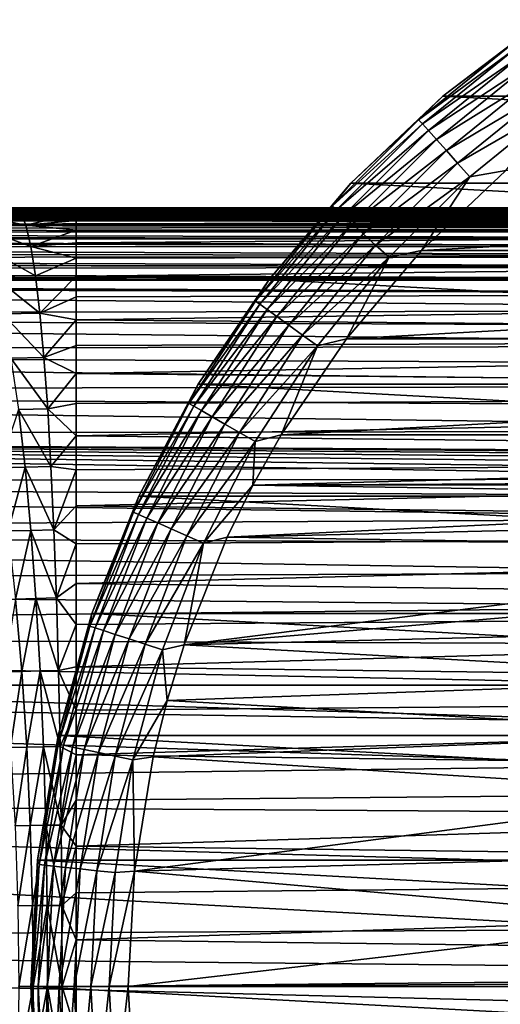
# Model space of a CAD drawing. Header units: metres. Extents: x -139 to 106, y -189 to 40.
# Tile 249 of 256: x 46 to 59, y 0 to 25. Entities that reach past the tile are written whole.
import ezdxf

# ---------------------------------------------------------------- set-up
doc = ezdxf.new("R2010")
doc.units = ezdxf.units.M
doc.layers.add('solid_153_ABGANG1_SW0003', color=7, linetype='CONTINUOUS')

msp = doc.modelspace()

# ---------------------------------------------------------------- linework, layer by layer
at = {"layer": 'solid_153_ABGANG1_SW0003'}
for points in [[(59.664391, 24.830671, 2.537949), (59.664379, 24.830662, -5.962051), (57.07835, 22.864807, -5.962051)], [(57.078411, 22.864862, 2.537949), (59.664391, 24.830671, 2.537949), (57.07835, 22.864807, -5.962051)], [(57.07835, 22.864807, -5.962051), (59.664379, 24.830662, -5.962051), (95.921646, 22.864807, -5.962051)], [(58.894341, 24.232111, 3.022786), (59.664391, 24.830671, 2.537949), (57.078411, 22.864862, 2.537949)], [(58.894341, 24.232111, 3.022786), (57.078411, 22.864862, 2.537949), (56.45784, 22.259071, 3.022786)], [(58.894341, 24.232111, 3.022786), (56.45784, 22.259071, 3.022786), (58.977749, 24.117311, 3.49239)], [(56.45784, 22.259071, 3.022786), (56.552792, 22.15362, 3.49239), (58.977749, 24.117311, 3.49239)], [(58.977749, 24.117311, 3.49239), (56.552792, 22.15362, 3.49239), (59.113449, 23.930532, 3.925242)], [(56.552792, 22.15362, 3.49239), (56.707275, 21.982048, 3.925242), (59.113449, 23.930532, 3.925242)], [(59.113449, 23.930532, 3.925242), (56.707275, 21.982048, 3.925242), (59.296227, 23.678963, 4.304675)], [(56.707275, 21.982048, 3.925242), (56.915344, 21.750963, 4.304675), (59.296227, 23.678963, 4.304675)], [(59.296227, 23.678963, 4.304675), (56.915344, 21.750963, 4.304675), (59.519035, 23.372292, 4.616078)], [(56.915344, 21.750963, 4.304675), (57.168991, 21.469261, 4.616078), (59.519035, 23.372292, 4.616078)], [(59.519035, 23.372292, 4.616078), (57.168991, 21.469261, 4.616078), (59.7733, 23.022327, 4.84746)], [(57.168991, 21.469261, 4.616078), (57.458443, 21.147793, 4.84746), (59.7733, 23.022327, 4.84746)], [(59.7733, 23.022327, 4.84746), (57.458443, 21.147793, 4.84746), (60.049229, 22.642546, 4.989913)], [(57.078411, 22.864862, 2.537949), (57.07835, 22.864807, -5.962051), (54.72007, 20.630913, -5.962051)], [(54.720139, 20.630985, 2.537949), (57.078411, 22.864862, 2.537949), (54.72007, 20.630913, -5.962051)], [(54.72007, 20.630913, -5.962051), (57.07835, 22.864807, -5.962051), (98.27993, 20.630913, -5.962051)], [(56.45784, 22.259071, 3.022786), (57.078411, 22.864862, 2.537949), (54.720139, 20.630985, 2.537949)], [(57.07835, 22.864807, -5.962051), (95.921646, 22.864807, -5.962051), (98.27993, 20.630913, -5.962051)], [(57.458443, 21.147793, 4.84746), (57.772556, 20.798933, 4.989913), (60.049229, 22.642546, 4.989913)], [(60.049229, 22.642546, 4.989913), (57.772556, 20.798933, 4.989913), (58.692436, 20.955683, 5.037949)], [(56.45784, 22.259071, 3.022786), (54.720139, 20.630985, 2.537949), (54.240929, 20.042158, 3.022786)], [(56.45784, 22.259071, 3.022786), (54.240929, 20.042158, 3.022786), (56.552792, 22.15362, 3.49239)], [(54.240929, 20.042158, 3.022786), (54.346378, 19.94721, 3.49239), (56.552792, 22.15362, 3.49239)], [(56.552792, 22.15362, 3.49239), (54.346378, 19.94721, 3.49239), (56.707275, 21.982048, 3.925242)], [(54.346378, 19.94721, 3.49239), (54.517952, 19.792727, 3.925242), (56.707275, 21.982048, 3.925242)], [(56.707275, 21.982048, 3.925242), (54.517952, 19.792727, 3.925242), (56.915344, 21.750963, 4.304675)], [(54.517952, 19.792727, 3.925242), (54.749039, 19.584656, 4.304675), (56.915344, 21.750963, 4.304675)], [(56.915344, 21.750963, 4.304675), (54.749039, 19.584656, 4.304675), (57.168991, 21.469261, 4.616078)], [(54.749039, 19.584656, 4.304675), (55.030739, 19.331011, 4.616078), (57.168991, 21.469261, 4.616078)], [(57.168991, 21.469261, 4.616078), (55.030739, 19.331011, 4.616078), (57.458443, 21.147793, 4.84746)], [(55.030739, 19.331011, 4.616078), (55.352207, 19.041557, 4.84746), (57.458443, 21.147793, 4.84746)], [(57.458443, 21.147793, 4.84746), (55.352207, 19.041557, 4.84746), (57.772556, 20.798933, 4.989913)], [(55.352207, 19.041557, 4.84746), (55.701065, 18.727444, 4.989913), (57.772556, 20.798933, 4.989913)], [(57.772556, 20.798933, 4.989913), (55.701065, 18.727444, 4.989913), (56.530476, 18.906826, 5.037949)], [(94.307587, 20.955666, 5.037949), (58.692436, 20.955683, 5.037949), (56.530476, 18.906826, 5.037949)], [(57.772556, 20.798933, 4.989913), (56.530476, 18.906826, 5.037949), (58.692436, 20.955683, 5.037949)], [(96.469543, 18.906807, 5.037949), (94.307587, 20.955666, 5.037949), (56.530476, 18.906826, 5.037949)], [(54.720139, 20.630985, 2.537949), (54.72007, 20.630913, -5.962051), (52.617207, 18.155224, -5.962051)], [(52.61721, 18.15523, 2.537949), (54.720139, 20.630985, 2.537949), (52.617207, 18.155224, -5.962051)], [(52.617207, 18.155224, -5.962051), (54.72007, 20.630913, -5.962051), (100.382797, 18.155224, -5.962051)], [(54.240929, 20.042158, 3.022786), (54.720139, 20.630985, 2.537949), (52.61721, 18.15523, 2.537949)], [(54.72007, 20.630913, -5.962051), (98.27993, 20.630913, -5.962051), (100.382797, 18.155224, -5.962051)], [(76.500206, 19.999269, 75.371094), (12.202021, 20.000004, 76.063766), (16.601257, 20.000006, 76.063614)], [(12.202021, 20.000004, 76.063766), (76.500206, 19.999269, 75.371094), (76.500259, 19.995989, 74.633461)], [(12.806674, 19.992601, 74.576256), (12.202021, 20.000004, 76.063766), (76.500259, 19.995989, 74.633461)], [(12.806674, 19.992601, 74.576256), (76.500259, 19.995989, 74.633461), (76.500275, 19.990326, 73.850166)], [(12.806674, 19.992601, 74.576256), (76.500275, 19.990326, 73.850166), (76.500244, 19.984282, 73.215256)], [(13.231118, 19.975254, 72.999992), (12.806674, 19.992601, 74.576256), (76.500244, 19.984282, 73.215256)], [(13.231118, 19.975254, 72.999992), (76.500244, 19.984282, 73.215256), (76.500183, 19.976643, 72.542984)], [(16.601257, 20.000006, 76.063614), (21.000484, 20.000008, 76.062729), (76.500206, 19.999269, 75.371094)], [(23.676243, 19.999994, 76.062851), (76.500206, 19.999269, 75.371094), (21.000484, 20.000008, 76.062729)], [(23.676243, 19.999994, 76.062851), (26.350073, 19.999994, 76.062904), (76.500206, 19.999269, 75.371094)], [(26.350073, 19.999994, 76.062904), (29.019442, 19.999994, 76.062943), (76.500206, 19.999269, 75.371094)], [(29.019442, 19.999994, 76.062943), (31.684347, 19.999994, 76.06295), (76.500206, 19.999269, 75.371094)], [(31.684347, 19.999994, 76.06295), (34.344662, 19.999994, 76.062943), (76.500206, 19.999269, 75.371094)], [(34.344662, 19.999994, 76.062943), (34.390858, 19.999994, 76.062935), (76.500206, 19.999269, 75.371094)], [(34.390858, 19.999994, 76.062935), (37.022797, 19.999994, 76.062912), (76.500206, 19.999269, 75.371094)], [(37.022797, 19.999994, 76.062912), (39.696743, 19.999994, 76.062897), (76.500206, 19.999269, 75.371094)], [(39.696743, 19.999994, 76.062897), (42.36618, 19.999994, 76.062874), (76.500206, 19.999269, 75.371094)], [(42.36618, 19.999994, 76.062874), (45.030952, 19.999994, 76.062843), (76.500206, 19.999269, 75.371094)], [(45.615742, 19.999943, 76.091026), (44.766823, 19.879873, 78.221756), (46.236698, 19.885067, 78.183228)], [(45.030952, 19.999994, 76.062843), (47.66711, 19.999994, 76.06295), (76.500206, 19.999269, 75.371094)], [(46.079559, 19.999962, 76.084846), (47.66711, 19.999994, 76.06295), (45.030952, 19.999994, 76.062843)], [(45.615742, 19.999943, 76.091026), (46.236698, 19.885067, 78.183228), (46.079559, 19.999962, 76.084846)], [(46.079559, 19.999962, 76.084846), (47.66711, 19.964281, 77.257439), (47.66711, 19.999994, 76.06295)], [(46.079559, 19.999962, 76.084846), (46.236698, 19.885067, 78.183228), (47.66711, 19.964281, 77.257439)], [(76.500206, 19.999269, 75.371094), (47.66711, 19.999994, 76.06295), (62.083176, 19.999994, 76.06295)], [(47.66711, 19.964281, 77.257439), (76.500114, 19.999994, 76.063011), (62.083176, 19.999994, 76.06295)], [(100.499969, 19.998222, 75.796532), (76.500114, 19.999994, 76.063011), (47.66711, 19.964281, 77.257439)], [(47.66711, 19.964281, 77.257439), (62.083176, 19.999994, 76.06295), (47.66711, 19.999994, 76.06295)], [(100.499969, 19.88669, 78.188629), (100.499969, 19.998222, 75.796532), (47.66711, 19.964281, 77.257439)], [(54.240929, 20.042158, 3.022786), (52.61721, 18.15523, 2.537949), (52.267891, 17.605659, 3.022786)], [(54.240929, 20.042158, 3.022786), (52.267891, 17.605659, 3.022786), (54.346378, 19.94721, 3.49239)], [(11.67699, 19.672548, 63.638126), (12.389419, 19.742668, 65.014175), (76.499985, 19.70521, 63.669842)], [(12.389419, 19.742668, 65.014175), (12.939112, 19.803179, 66.506836), (76.499977, 19.763229, 65.115036)], [(12.389419, 19.742668, 65.014175), (76.499977, 19.763229, 65.115036), (76.499954, 19.734808, 64.366882)], [(12.389419, 19.742668, 65.014175), (76.499954, 19.734808, 64.366882), (76.499985, 19.70521, 63.669842)], [(12.939112, 19.803179, 66.506836), (13.311257, 19.860176, 68.10453), (76.500061, 19.825933, 66.676865)], [(12.939112, 19.803179, 66.506836), (76.500061, 19.825933, 66.676865), (76.500023, 19.794369, 65.898964)], [(12.939112, 19.803179, 66.506836), (76.500023, 19.794369, 65.898964), (76.499977, 19.763229, 65.115036)], [(13.231118, 19.975254, 72.999992), (76.500183, 19.976643, 72.542984), (76.500114, 19.967833, 71.868286)], [(13.45934, 19.948435, 71.379631), (13.231118, 19.975254, 72.999992), (76.500114, 19.967833, 71.868286)], [(13.311257, 19.860176, 68.10453), (13.486466, 19.91028, 69.744431), (76.500076, 19.883364, 68.183434)], [(13.311257, 19.860176, 68.10453), (76.500076, 19.883364, 68.183434), (76.500076, 19.855818, 67.432693)], [(13.311257, 19.860176, 68.10453), (76.500076, 19.855818, 67.432693), (76.500061, 19.825933, 66.676865)], [(13.45934, 19.948435, 71.379631), (76.500114, 19.967833, 71.868286), (76.500076, 19.958158, 71.22612)], [(13.45934, 19.948435, 71.379631), (76.500076, 19.958158, 71.22612), (76.500061, 19.943974, 70.437195)], [(13.486466, 19.91028, 69.744431), (13.45934, 19.948435, 71.379631), (76.500061, 19.943974, 70.437195)], [(13.486466, 19.91028, 69.744431), (76.500061, 19.943974, 70.437195), (76.500076, 19.927481, 69.685616)], [(13.486466, 19.91028, 69.744431), (76.500076, 19.927481, 69.685616), (76.500076, 19.907537, 68.937263)], [(13.486466, 19.91028, 69.744431), (76.500076, 19.907537, 68.937263), (76.500076, 19.883364, 68.183434)], [(44.766823, 19.879873, 78.221756), (46.372158, 19.551636, 80.261505), (46.236698, 19.885067, 78.183228)], [(45.041595, 19.541874, 80.313255), (46.372158, 19.551636, 80.261505), (44.766823, 19.879873, 78.221756)], [(46.236698, 19.885067, 78.183228), (47.66711, 19.856106, 78.45752), (47.66711, 19.964281, 77.257439)], [(46.236698, 19.885067, 78.183228), (46.372158, 19.551636, 80.261505), (47.66711, 19.856106, 78.45752)], [(46.372158, 19.551636, 80.261505), (47.66711, 19.674839, 79.654495), (47.66711, 19.856106, 78.45752)], [(100.499969, 19.88669, 78.188629), (47.66711, 19.964281, 77.257439), (47.66711, 19.856106, 78.45752)], [(100.499969, 19.88669, 78.188629), (47.66711, 19.856106, 78.45752), (47.66711, 19.674839, 79.654495)], [(100.499969, 19.490055, 80.550247), (100.499969, 19.88669, 78.188629), (47.66711, 19.674839, 79.654495)], [(52.267891, 17.605659, 3.022786), (52.382687, 17.522253, 3.49239), (54.346378, 19.94721, 3.49239)], [(54.346378, 19.94721, 3.49239), (52.382687, 17.522253, 3.49239), (54.517952, 19.792727, 3.925242)], [(52.382687, 17.522253, 3.49239), (52.569469, 17.386549, 3.925242), (54.517952, 19.792727, 3.925242)], [(54.517952, 19.792727, 3.925242), (52.569469, 17.386549, 3.925242), (54.749039, 19.584656, 4.304675)], [(9.905105, 19.457041, 61.479893), (10.822702, 19.582644, 62.397415), (76.5, 19.502592, 61.747158)], [(9.905105, 19.457041, 61.479893), (76.5, 19.502592, 61.747158), (76.5, 19.379868, 61.102367)], [(76.5, 19.502592, 61.747158), (10.822702, 19.582644, 62.397415), (43.661407, 19.582659, 62.397587)], [(11.67699, 19.672548, 63.638126), (76.499985, 19.70521, 63.669842), (76.499985, 19.657852, 63.012829)], [(11.67699, 19.672548, 63.638126), (76.499985, 19.657852, 63.012829), (43.661407, 19.582659, 62.397587)], [(43.661407, 19.582659, 62.397587), (76.499985, 19.657852, 63.012829), (76.5, 19.582644, 62.397415)], [(43.661407, 19.582659, 62.397587), (76.5, 19.582644, 62.397415), (76.5, 19.502592, 61.747158)], [(45.041595, 19.541874, 80.313255), (46.500828, 19.00503, 82.293343), (46.372158, 19.551636, 80.261505)], [(45.302597, 18.991432, 82.353348), (46.500828, 19.00503, 82.293343), (45.041595, 19.541874, 80.313255)], [(46.372158, 19.551636, 80.261505), (47.66711, 19.421072, 80.839973), (47.66711, 19.674839, 79.654495)], [(46.372158, 19.551636, 80.261505), (46.500828, 19.00503, 82.293343), (47.66711, 19.421072, 80.839973)], [(100.499969, 19.490055, 80.550247), (47.66711, 19.674839, 79.654495), (47.66711, 19.421072, 80.839973)], [(100.499969, 19.490055, 80.550247), (47.66711, 19.421072, 80.839973), (47.66711, 19.096302, 82.00676)], [(100.499969, 18.814003, 82.847534), (100.499969, 19.490055, 80.550247), (47.66711, 19.096302, 82.00676)], [(52.569469, 17.386549, 3.925242), (52.821037, 17.203773, 4.304675), (54.749039, 19.584656, 4.304675)], [(54.749039, 19.584656, 4.304675), (52.821037, 17.203773, 4.304675), (55.030739, 19.331011, 4.616078)], [(8.459171, 19.181198, 60.354374), (8.819575, 19.254631, 60.604771), (76.5, 19.214771, 60.465862)], [(8.819575, 19.254631, 60.604771), (9.383904, 19.364542, 61.035202), (76.5, 19.214771, 60.465862)], [(9.383904, 19.364542, 61.035202), (9.905105, 19.457041, 61.479893), (76.5, 19.379868, 61.102367)], [(9.383904, 19.364542, 61.035202), (76.5, 19.379868, 61.102367), (76.5, 19.214771, 60.465862)], [(46.500828, 19.00503, 82.293343), (47.66711, 19.096302, 82.00676), (47.66711, 19.421072, 80.839973)], [(52.821037, 17.203773, 4.304675), (53.127708, 16.980965, 4.616078), (55.030739, 19.331011, 4.616078)], [(55.030739, 19.331011, 4.616078), (53.127708, 16.980965, 4.616078), (55.352207, 19.041557, 4.84746)], [(6.860827, 18.848032, 59.433899), (7.557844, 18.992954, 59.800419), (76.5, 18.759613, 59.229012)], [(7.557844, 18.992954, 59.800419), (8.211119, 19.129766, 60.192043), (76.5, 19.007782, 59.840454)], [(7.557844, 18.992954, 59.800419), (76.5, 19.007782, 59.840454), (76.5, 18.759613, 59.229012)], [(8.211119, 19.129766, 60.192043), (8.459171, 19.181198, 60.354374), (76.5, 19.007782, 59.840454)], [(8.459171, 19.181198, 60.354374), (76.5, 19.214771, 60.465862), (76.5, 19.007782, 59.840454)], [(45.302597, 18.991432, 82.353348), (46.621922, 18.250618, 84.252869), (46.500828, 19.00503, 82.293343)], [(45.548229, 18.234097, 84.317131), (46.621922, 18.250618, 84.252869), (45.302597, 18.991432, 82.353348)], [(46.500828, 19.00503, 82.293343), (47.66711, 18.702209, 83.149879), (47.66711, 19.096302, 82.00676)], [(46.500828, 19.00503, 82.293343), (46.621922, 18.250618, 84.252869), (47.66711, 18.702209, 83.149879)], [(100.499969, 18.814003, 82.847534), (47.66711, 19.096302, 82.00676), (47.66711, 18.702209, 83.149879)], [(53.127708, 16.980965, 4.616078), (53.477673, 16.7267, 4.84746), (55.352207, 19.041557, 4.84746)], [(55.352207, 19.041557, 4.84746), (53.477673, 16.7267, 4.84746), (55.701065, 18.727444, 4.989913)], [(6.127482, 18.700588, 59.098843), (6.860827, 18.848032, 59.433899), (76.5, 18.759613, 59.229012)], [(6.127482, 18.700588, 59.098843), (76.5, 18.759613, 59.229012), (76.5, 18.471125, 58.634258)], [(100.499969, 18.814003, 82.847534), (47.66711, 18.702209, 83.149879), (47.66711, 18.240488, 84.265472)], [(100.499969, 17.868223, 85.047554), (100.499969, 18.814003, 82.847534), (47.66711, 18.240488, 84.265472)], [(53.477673, 16.7267, 4.84746), (53.857452, 16.450773, 4.989913), (55.701065, 18.727444, 4.989913)], [(55.701065, 18.727444, 4.989913), (53.857452, 16.450773, 4.989913), (54.602837, 16.63623, 5.037949)], [(96.469543, 18.906807, 5.037949), (56.530476, 18.906826, 5.037949), (54.602837, 16.63623, 5.037949)], [(55.701065, 18.727444, 4.989913), (54.602837, 16.63623, 5.037949), (56.530476, 18.906826, 5.037949)], [(98.397179, 16.636209, 5.037949), (96.469543, 18.906807, 5.037949), (54.602837, 16.63623, 5.037949)], [(4.595851, 18.42354, 58.544991), (5.368393, 18.556959, 58.801041), (76.5, 18.471125, 58.634258)], [(4.595851, 18.42354, 58.544991), (76.5, 18.471125, 58.634258), (76.5, 18.143282, 58.058739)], [(5.368393, 18.556959, 58.801041), (5.49077, 18.579361, 58.845875), (76.5, 18.471125, 58.634258)], [(5.49077, 18.579361, 58.845875), (6.127482, 18.700588, 59.098843), (76.5, 18.471125, 58.634258)], [(46.621922, 18.250618, 84.252869), (47.66711, 18.240488, 84.265472), (47.66711, 18.702209, 83.149879)], [(3.047082, 18.206055, 58.162315), (3.820827, 18.30555, 58.332531), (76.5, 18.143282, 58.058739)], [(3.820827, 18.30555, 58.332531), (4.595851, 18.42354, 58.544991), (76.5, 18.143282, 58.058739)], [(45.548229, 18.234097, 84.317131), (46.734734, 17.296129, 86.116982), (46.621922, 18.250618, 84.252869)], [(45.777069, 17.277695, 86.182365), (46.734734, 17.296129, 86.116982), (45.548229, 18.234097, 84.317131)], [(46.621922, 18.250618, 84.252869), (46.734734, 17.296129, 86.116982), (47.66711, 18.240488, 84.265472)], [(46.734734, 17.296129, 86.116982), (47.66711, 17.712568, 85.350647), (47.66711, 18.240488, 84.265472)], [(100.499969, 17.868223, 85.047554), (47.66711, 18.240488, 84.265472), (47.66711, 17.712568, 85.350647)], [(0.750219, 18.036745, 57.889164), (76.5, 17.777195, 57.504963), (0, 18.025799, 57.872158)], [(0, 18.025799, 57.872158), (76.5, 17.777195, 57.504963), (76.5, 17.374147, 56.975445)], [(0, 17.239624, 56.8139), (0, 18.025799, 57.872158), (76.5, 17.374147, 56.975445)], [(0.750219, 18.036745, 57.889164), (1.509753, 18.070551, 57.942162), (76.5, 17.777195, 57.504963)], [(1.509753, 18.070551, 57.942162), (2.276162, 18.127207, 58.032665), (76.5, 17.777195, 57.504963)], [(2.276162, 18.127207, 58.032665), (3.047082, 18.206055, 58.162315), (76.5, 18.143282, 58.058739)], [(2.276162, 18.127207, 58.032665), (76.5, 18.143282, 58.058739), (76.5, 17.777195, 57.504963)], [(50.794285, 15.466619, 2.537949), (52.61721, 18.15523, 2.537949), (50.794312, 15.466664, -5.962051)], [(52.267891, 17.605659, 3.022786), (52.61721, 18.15523, 2.537949), (50.794285, 15.466619, 2.537949)], [(52.61721, 18.15523, 2.537949), (52.617207, 18.155224, -5.962051), (50.794312, 15.466664, -5.962051)], [(50.794312, 15.466664, -5.962051), (52.617207, 18.155224, -5.962051), (102.205688, 15.466664, -5.962051)], [(52.617207, 18.155224, -5.962051), (100.382797, 18.155224, -5.962051), (102.205688, 15.466664, -5.962051)], [(46.734734, 17.296129, 86.116982), (47.66711, 17.119562, 86.402992), (47.66711, 17.712568, 85.350647)], [(100.499969, 17.868223, 85.047554), (47.66711, 17.712568, 85.350647), (47.66711, 17.119562, 86.402992)], [(100.499969, 16.666279, 87.118759), (100.499969, 17.868223, 85.047554), (47.66711, 17.119562, 86.402992)], [(52.267891, 17.605659, 3.022786), (50.794285, 15.466619, 2.537949), (50.560345, 14.976268, 3.022786)], [(52.267891, 17.605659, 3.022786), (50.560345, 14.976268, 3.022786), (52.382687, 17.522253, 3.49239)], [(50.560345, 14.976268, 3.022786), (50.683231, 14.905318, 3.49239), (52.382687, 17.522253, 3.49239)], [(52.382687, 17.522253, 3.49239), (50.683231, 14.905318, 3.49239), (52.569469, 17.386549, 3.925242)], [(0, 17.239624, 56.8139), (76.5, 17.374147, 56.975445), (76.5, 16.935753, 56.472801)], [(0, 17.239624, 56.8139), (76.5, 16.935753, 56.472801), (76.5, 16.463871, 55.999607)], [(0, 17.239624, 56.8139), (76.5, 16.463871, 55.999607), (0, 16.321072, 55.868256)], [(45.777069, 17.277695, 86.182365), (46.838722, 16.153851, 87.867867), (46.734734, 17.296129, 86.116982)], [(45.98801, 16.134434, 87.931885), (46.838722, 16.153851, 87.867867), (45.777069, 17.277695, 86.182365)], [(46.734734, 17.296129, 86.116982), (46.838722, 16.153851, 87.867867), (47.66711, 17.119562, 86.402992)], [(50.683231, 14.905318, 3.49239), (50.883171, 14.789882, 3.925242), (52.569469, 17.386549, 3.925242)], [(52.569469, 17.386549, 3.925242), (50.883171, 14.789882, 3.925242), (52.821037, 17.203773, 4.304675)], [(50.883171, 14.789882, 3.925242), (51.15247, 14.634404, 4.304675), (52.821037, 17.203773, 4.304675)], [(52.821037, 17.203773, 4.304675), (51.15247, 14.634404, 4.304675), (53.127708, 16.980965, 4.616078)], [(46.838722, 16.153851, 87.867867), (47.66711, 16.462479, 87.419991), (47.66711, 17.119562, 86.402992)], [(100.499969, 16.666279, 87.118759), (47.66711, 17.119562, 86.402992), (47.66711, 16.462479, 87.419991)], [(51.15247, 14.634404, 4.304675), (51.480751, 14.444871, 4.616078), (53.127708, 16.980965, 4.616078)], [(53.127708, 16.980965, 4.616078), (51.480751, 14.444871, 4.616078), (53.477673, 16.7267, 4.84746)], [(51.480751, 14.444871, 4.616078), (51.855373, 14.228581, 4.84746), (53.477673, 16.7267, 4.84746)], [(53.477673, 16.7267, 4.84746), (51.855373, 14.228581, 4.84746), (53.857452, 16.450773, 4.989913)], [(0, 16.321072, 55.868256), (76.5, 16.463871, 55.999607), (76.5, 15.960577, 55.558277)], [(46.838722, 16.153851, 87.867867), (47.66711, 15.744834, 88.395645), (47.66711, 16.462479, 87.419991)], [(100.499969, 16.666279, 87.118759), (47.66711, 16.462479, 87.419991), (47.66711, 15.744834, 88.395645)], [(100.499969, 15.225397, 89.031464), (100.499969, 16.666279, 87.118759), (47.66711, 15.744834, 88.395645)], [(51.855373, 14.228581, 4.84746), (52.261917, 13.993863, 4.989913), (53.857452, 16.450773, 4.989913)], [(53.857452, 16.450773, 4.989913), (52.261917, 13.993863, 4.989913), (52.932045, 14.170441, 5.037949)], [(98.397179, 16.636209, 5.037949), (54.602837, 16.63623, 5.037949), (52.932045, 14.170441, 5.037949)], [(53.857452, 16.450773, 4.989913), (52.932045, 14.170441, 5.037949), (54.602837, 16.63623, 5.037949)], [(100.06797, 14.170416, 5.037949), (98.397179, 16.636209, 5.037949), (52.932045, 14.170441, 5.037949)], [(0, 16.321072, 55.868256), (76.5, 15.960577, 55.558277), (76.5, 15.428001, 55.150982)], [(0, 16.321072, 55.868256), (76.5, 15.428001, 55.150982), (0, 15.286105, 55.051659)], [(45.98801, 16.134434, 87.931885), (46.933365, 14.836589, 89.488319), (46.838722, 16.153851, 87.867867)], [(46.179993, 14.817022, 89.549118), (46.933365, 14.836589, 89.488319), (45.98801, 16.134434, 87.931885)], [(46.838722, 16.153851, 87.867867), (46.933365, 14.836589, 89.488319), (47.66711, 15.744834, 88.395645)], [(46.933365, 14.836589, 89.488319), (47.66711, 14.971718, 89.323517), (47.66711, 15.744834, 88.395645)], [(100.499969, 15.225397, 89.031464), (47.66711, 15.744834, 88.395645), (47.66711, 14.971718, 89.323517)], [(0, 15.286105, 55.051659), (76.5, 15.428001, 55.150982), (76.5, 14.868325, 54.779663)], [(49.272739, 12.596676, 2.537949), (50.794285, 15.466619, 2.537949), (49.272755, 12.596712, -5.962051)], [(50.560345, 14.976268, 3.022786), (50.794285, 15.466619, 2.537949), (49.272739, 12.596676, 2.537949)], [(49.272755, 12.596712, -5.962051), (50.794312, 15.466664, -5.962051), (103.727242, 12.596712, -5.962051)], [(50.794285, 15.466619, 2.537949), (50.794312, 15.466664, -5.962051), (49.272755, 12.596712, -5.962051)], [(50.794312, 15.466664, -5.962051), (102.205688, 15.466664, -5.962051), (103.727242, 12.596712, -5.962051)], [(0, 15.286105, 55.051659), (76.5, 14.868325, 54.779663), (76.5, 14.283941, 54.446205)], [(0, 15.286105, 55.051659), (76.5, 14.283941, 54.446205), (0, 14.152713, 54.378304)], [(100.499969, 15.225397, 89.031464), (47.66711, 14.971718, 89.323517), (47.66711, 14.14587, 90.201157)], [(100.499969, 13.566239, 90.75824), (100.499969, 15.225397, 89.031464), (47.66711, 14.14587, 90.201157)], [(46.933365, 14.836589, 89.488319), (47.66711, 14.14587, 90.201157), (47.66711, 14.971718, 89.323517)], [(50.560345, 14.976268, 3.022786), (49.272739, 12.596676, 2.537949), (49.136997, 12.182794, 3.022786)], [(50.560345, 14.976268, 3.022786), (49.136997, 12.182794, 3.022786), (50.683231, 14.905318, 3.49239)], [(46.351963, 13.3383, 91.017578), (46.179993, 14.817022, 89.549118), (45.687115, 13.322714, 91.092194)], [(46.179993, 14.817022, 89.549118), (47.018147, 13.357275, 90.96122), (46.933365, 14.836589, 89.488319)], [(46.351963, 13.3383, 91.017578), (47.018147, 13.357275, 90.96122), (46.179993, 14.817022, 89.549118)], [(46.933365, 14.836589, 89.488319), (47.018147, 13.357275, 90.96122), (47.66711, 14.14587, 90.201157)], [(49.136997, 12.182794, 3.022786), (49.266628, 12.125078, 3.49239), (50.683231, 14.905318, 3.49239)], [(50.683231, 14.905318, 3.49239), (49.266628, 12.125078, 3.49239), (50.883171, 14.789882, 3.925242)], [(49.266628, 12.125078, 3.49239), (49.477539, 12.031174, 3.925242), (50.883171, 14.789882, 3.925242)], [(50.883171, 14.789882, 3.925242), (49.477539, 12.031174, 3.925242), (51.15247, 14.634404, 4.304675)], [(49.477539, 12.031174, 3.925242), (49.761612, 11.904696, 4.304675), (51.15247, 14.634404, 4.304675)], [(51.15247, 14.634404, 4.304675), (49.761612, 11.904696, 4.304675), (51.480751, 14.444871, 4.616078)], [(49.761612, 11.904696, 4.304675), (50.107906, 11.750517, 4.616078), (51.480751, 14.444871, 4.616078)], [(51.480751, 14.444871, 4.616078), (50.107906, 11.750517, 4.616078), (51.855373, 14.228581, 4.84746)], [(0, 14.152713, 54.378304), (76.5, 14.283941, 54.446205), (76.5, 13.677379, 54.152321)], [(50.107906, 11.750517, 4.616078), (50.50309, 11.574571, 4.84746), (51.855373, 14.228581, 4.84746)], [(51.855373, 14.228581, 4.84746), (50.50309, 11.574571, 4.84746), (52.261917, 13.993863, 4.989913)], [(100.06797, 14.170416, 5.037949), (52.932045, 14.170441, 5.037949), (52.199112, 12.873104, 5.037949)], [(52.261917, 13.993863, 4.989913), (52.199112, 12.873104, 5.037949), (52.932045, 14.170441, 5.037949)], [(100.06797, 14.170416, 5.037949), (52.199112, 12.873104, 5.037949), (76.5, 12.999999, 5.037949)], [(0, 14.152713, 54.378304), (76.5, 13.677379, 54.152321), (75.307655, 13.656536, 54.143105)], [(0, 14.152713, 54.378304), (75.307655, 13.656536, 54.143105), (74.256691, 13.594991, 54.116222)], [(0, 14.152713, 54.378304), (74.256691, 13.594991, 54.116222), (73.330154, 13.49818, 54.074924)], [(0, 14.152713, 54.378304), (73.330154, 13.49818, 54.074924), (72.507408, 13.371523, 54.022697)], [(0, 14.152713, 54.378304), (72.507408, 13.371523, 54.022697), (71.766769, 13.21664, 53.961567)], [(0, 14.152713, 54.378304), (71.766769, 13.21664, 53.961567), (71.085411, 13.035649, 53.893864)], [(0, 14.152713, 54.378304), (71.085411, 13.035649, 53.893864), (0, 12.940593, 53.859894)], [(47.018147, 13.357275, 90.96122), (47.66711, 13.26862, 91.027512), (47.66711, 14.14587, 90.201157)], [(100.499969, 13.566239, 90.75824), (47.66711, 14.14587, 90.201157), (47.66711, 13.26862, 91.027512)], [(50.50309, 11.574571, 4.84746), (50.931942, 11.383634, 4.989913), (52.261917, 13.993863, 4.989913)], [(52.261917, 13.993863, 4.989913), (50.931942, 11.383634, 4.989913), (52.199112, 12.873104, 5.037949)], [(100.499969, 13.566239, 90.75824), (47.66711, 13.26862, 91.027512), (47.66711, 12.341232, 91.801056)], [(100.499969, 11.712589, 92.274338), (100.499969, 13.566239, 90.75824), (47.66711, 12.341232, 91.801056)], [(46.351963, 13.3383, 91.017578), (45.687115, 13.322714, 91.092194), (45.91489, 11.699473, 92.393288)], [(46.503002, 11.71404, 92.3228), (46.351963, 13.3383, 91.017578), (45.91489, 11.699473, 92.393288)], [(46.351963, 13.3383, 91.017578), (47.092613, 11.731767, 92.271553), (47.018147, 13.357275, 90.96122)], [(46.503002, 11.71404, 92.3228), (47.092613, 11.731767, 92.271553), (46.351963, 13.3383, 91.017578)], [(47.018147, 13.357275, 90.96122), (47.092613, 11.731767, 92.271553), (47.66711, 13.26862, 91.027512)], [(47.092613, 11.731767, 92.271553), (47.66711, 12.341232, 91.801056), (47.66711, 13.26862, 91.027512)], [(0, 12.940593, 53.859894), (71.085411, 13.035649, 53.893864), (69.831482, 12.585934, 53.742561)], [(0, 12.940593, 53.859894), (69.831482, 12.585934, 53.742561), (68.685493, 12.020639, 53.585209)], [(0, 12.940593, 53.859894), (68.685493, 12.020639, 53.585209), (0, 11.670812, 53.50544)], [(52.199112, 12.873104, 5.037949), (74.803162, 12.888783, 5.037949), (76.5, 12.999999, 5.037949)], [(50.931942, 11.383634, 4.989913), (51.537605, 11.538148, 5.037949), (52.199112, 12.873104, 5.037949)], [(52.199112, 12.873104, 5.037949), (51.537605, 11.538148, 5.037949), (73.135361, 12.557036, 5.037949)], [(52.199112, 12.873104, 5.037949), (73.135361, 12.557036, 5.037949), (74.803162, 12.888783, 5.037949)], [(48.0704, 9.579028, -5.962051), (49.272755, 12.596712, -5.962051), (104.929604, 9.579028, -5.962051)], [(49.272739, 12.596676, 2.537949), (49.272755, 12.596712, -5.962051), (48.0704, 9.579028, -5.962051)], [(48.070404, 9.579047, 2.537949), (49.272739, 12.596676, 2.537949), (48.0704, 9.579028, -5.962051)], [(49.136997, 12.182794, 3.022786), (49.272739, 12.596676, 2.537949), (48.070404, 9.579047, 2.537949)], [(49.272755, 12.596712, -5.962051), (103.727242, 12.596712, -5.962051), (104.929604, 9.579028, -5.962051)], [(51.537605, 11.538148, 5.037949), (71.525124, 12.010437, 5.037949), (73.135361, 12.557036, 5.037949)], [(47.092613, 11.731767, 92.271553), (47.66711, 11.366143, 92.519089), (47.66711, 12.341232, 91.801056)], [(100.499969, 11.712589, 92.274338), (47.66711, 12.341232, 91.801056), (47.66711, 11.366143, 92.519089)], [(49.136997, 12.182794, 3.022786), (48.070404, 9.579047, 2.537949), (48.013447, 9.255842, 3.022786)], [(49.136997, 12.182794, 3.022786), (48.013447, 9.255842, 3.022786), (49.266628, 12.125078, 3.49239)], [(0, 11.670812, 53.50544), (68.685493, 12.020639, 53.585209), (67.689552, 11.375194, 53.448219)], [(48.013447, 9.255842, 3.022786), (48.148399, 9.211993, 3.49239), (49.266628, 12.125078, 3.49239)], [(49.266628, 12.125078, 3.49239), (48.148399, 9.211993, 3.49239), (49.477539, 12.031174, 3.925242)], [(48.148399, 9.211993, 3.49239), (48.367973, 9.14065, 3.925242), (49.477539, 12.031174, 3.925242)], [(49.477539, 12.031174, 3.925242), (48.367973, 9.14065, 3.925242), (49.761612, 11.904696, 4.304675)], [(48.367973, 9.14065, 3.925242), (48.663708, 9.044559, 4.304675), (49.761612, 11.904696, 4.304675)], [(49.761612, 11.904696, 4.304675), (48.663708, 9.044559, 4.304675), (50.107906, 11.750517, 4.616078)], [(51.537605, 11.538148, 5.037949), (70.000015, 11.258337, 5.037949), (71.525124, 12.010437, 5.037949)], [(0, 11.670812, 53.50544), (67.689552, 11.375194, 53.448219), (66.799194, 10.629258, 53.344261)], [(0, 11.670812, 53.50544), (66.799194, 10.629258, 53.344261), (0, 10.365438, 53.321098)], [(46.503002, 11.71404, 92.3228), (45.91489, 11.699473, 92.393288), (46.109936, 9.949846, 93.518211)], [(46.632343, 9.962936, 93.452332), (46.503002, 11.71404, 92.3228), (46.109936, 9.949846, 93.518211)], [(46.503002, 11.71404, 92.3228), (47.156387, 9.978822, 93.40638), (47.092613, 11.731767, 92.271553)], [(46.632343, 9.962936, 93.452332), (47.156387, 9.978822, 93.40638), (46.503002, 11.71404, 92.3228)], [(47.092613, 11.731767, 92.271553), (47.156387, 9.978822, 93.40638), (47.66711, 11.366143, 92.519089)], [(100.499969, 11.712589, 92.274338), (47.66711, 11.366143, 92.519089), (47.66711, 10.348992, 93.177032)], [(100.499969, 9.691023, 93.558022), (100.499969, 11.712589, 92.274338), (47.66711, 10.348992, 93.177032)], [(48.663708, 9.044559, 4.304675), (49.024223, 8.927422, 4.616078), (50.107906, 11.750517, 4.616078)], [(50.107906, 11.750517, 4.616078), (49.024223, 8.927422, 4.616078), (50.50309, 11.574571, 4.84746)], [(49.024223, 8.927422, 4.616078), (49.435631, 8.793747, 4.84746), (50.50309, 11.574571, 4.84746)], [(50.50309, 11.574571, 4.84746), (49.435631, 8.793747, 4.84746), (50.931942, 11.383634, 4.989913)], [(49.435631, 8.793747, 4.84746), (49.882092, 8.648683, 4.989913), (50.931942, 11.383634, 4.989913)], [(50.931942, 11.383634, 4.989913), (49.882092, 8.648683, 4.989913), (50.436428, 8.771552, 5.037949)], [(51.537605, 11.538148, 5.037949), (50.436428, 8.771552, 5.037949), (70.000015, 11.258337, 5.037949)], [(50.931942, 11.383634, 4.989913), (50.436428, 8.771552, 5.037949), (51.537605, 11.538148, 5.037949)], [(47.156387, 9.978822, 93.40638), (47.66711, 10.348992, 93.177032), (47.66711, 11.366143, 92.519089)], [(50.436428, 8.771552, 5.037949), (68.586113, 10.313602, 5.037949), (70.000015, 11.258337, 5.037949)], [(0, 10.365438, 53.321098), (66.799194, 10.629258, 53.344261), (65.974373, 9.763671, 53.294483)], [(0, 10.365438, 53.321098), (65.974373, 9.763671, 53.294483), (0, 9.047157, 53.310078)], [(47.156387, 9.978822, 93.40638), (47.66711, 9.295493, 93.771339), (47.66711, 10.348992, 93.177032)], [(100.499969, 9.691023, 93.558022), (47.66711, 10.348992, 93.177032), (47.66711, 9.295493, 93.771339)], [(50.436428, 8.771552, 5.037949), (67.307625, 9.1924, 5.037949), (68.586113, 10.313602, 5.037949)], [(46.271111, 8.092701, 94.455124), (46.109936, 9.949846, 93.518211), (45.805851, 8.08209, 94.536438)], [(46.632343, 9.962936, 93.452332), (46.109936, 9.949846, 93.518211), (46.271111, 8.092701, 94.455124)], [(46.739223, 8.103809, 94.393814), (46.632343, 9.962936, 93.452332), (46.271111, 8.092701, 94.455124)], [(46.632343, 9.962936, 93.452332), (47.209091, 8.117328, 94.352875), (47.156387, 9.978822, 93.40638)], [(46.739223, 8.103809, 94.393814), (47.209091, 8.117328, 94.352875), (46.632343, 9.962936, 93.452332)], [(47.156387, 9.978822, 93.40638), (47.209091, 8.117328, 94.352875), (47.66711, 9.295493, 93.771339)], [(0, 9.047157, 53.310078), (65.974373, 9.763671, 53.294483), (65.203659, 8.792858, 53.327995)], [(100.499969, 9.691023, 93.558022), (47.66711, 9.295493, 93.771339), (47.66711, 8.209463, 94.300217)], [(100.499969, 7.530521, 94.590881), (100.499969, 9.691023, 93.558022), (47.66711, 8.209463, 94.300217)], [(48.070404, 9.579047, 2.537949), (48.0704, 9.579028, -5.962051), (47.201366, 6.449028, -5.962051)], [(47.201382, 6.449114, 2.537949), (48.070404, 9.579047, 2.537949), (47.201366, 6.449028, -5.962051)], [(47.201366, 6.449028, -5.962051), (48.0704, 9.579028, -5.962051), (105.798637, 6.449028, -5.962051)], [(48.013447, 9.255842, 3.022786), (48.070404, 9.579047, 2.537949), (47.201382, 6.449114, 2.537949)], [(48.0704, 9.579028, -5.962051), (104.929604, 9.579028, -5.962051), (105.798637, 6.449028, -5.962051)], [(48.013447, 9.255842, 3.022786), (47.201382, 6.449114, 2.537949), (47.202, 6.227482, 3.022786)], [(48.013447, 9.255842, 3.022786), (47.202, 6.227482, 3.022786), (48.148399, 9.211993, 3.49239)], [(47.202, 6.227482, 3.022786), (47.340797, 6.19798, 3.49239), (48.148399, 9.211993, 3.49239)], [(47.209091, 8.117328, 94.352875), (47.66711, 8.209463, 94.300217), (47.66711, 9.295493, 93.771339)], [(48.148399, 9.211993, 3.49239), (47.340797, 6.19798, 3.49239), (48.367973, 9.14065, 3.925242)], [(47.340797, 6.19798, 3.49239), (47.566624, 6.149979, 3.925242), (48.367973, 9.14065, 3.925242)], [(48.367973, 9.14065, 3.925242), (47.566624, 6.149979, 3.925242), (48.663708, 9.044559, 4.304675)], [(50.436428, 8.771552, 5.037949), (66.186417, 7.913913, 5.037949), (67.307625, 9.1924, 5.037949)], [(0, 9.047157, 53.310078), (65.203659, 8.792858, 53.327995), (64.477592, 7.738883, 53.472565)], [(32.2388, 7.738884, 53.472565), (0, 9.047157, 53.310078), (64.477592, 7.738883, 53.472565)], [(47.566624, 6.149979, 3.925242), (47.870785, 6.085327, 4.304675), (48.663708, 9.044559, 4.304675)], [(48.663708, 9.044559, 4.304675), (47.870785, 6.085327, 4.304675), (49.024223, 8.927422, 4.616078)], [(47.870785, 6.085327, 4.304675), (48.24157, 6.006515, 4.616078), (49.024223, 8.927422, 4.616078)], [(49.024223, 8.927422, 4.616078), (48.24157, 6.006515, 4.616078), (49.435631, 8.793747, 4.84746)], [(48.24157, 6.006515, 4.616078), (48.664696, 5.916577, 4.84746), (49.435631, 8.793747, 4.84746)], [(49.435631, 8.793747, 4.84746), (48.664696, 5.916577, 4.84746), (49.882092, 8.648683, 4.989913)], [(48.664696, 5.916577, 4.84746), (49.123875, 5.818975, 4.989913), (49.882092, 8.648683, 4.989913)], [(49.882092, 8.648683, 4.989913), (49.123875, 5.818975, 4.989913), (49.999653, 7.34721, 5.037949)], [(49.882092, 8.648683, 4.989913), (49.999653, 7.34721, 5.037949), (50.436428, 8.771552, 5.037949)], [(50.436428, 8.771552, 5.037949), (49.999653, 7.34721, 5.037949), (66.186417, 7.913913, 5.037949)], [(46.271111, 8.092701, 94.455124), (45.805851, 8.08209, 94.536438), (45.974697, 6.139153, 95.270432)], [(46.397316, 6.147153, 95.192757), (46.271111, 8.092701, 94.455124), (45.974697, 6.139153, 95.270432)], [(46.739223, 8.103809, 94.393814), (46.271111, 8.092701, 94.455124), (46.397316, 6.147153, 95.192757)], [(46.822914, 6.155743, 95.135445), (46.739223, 8.103809, 94.393814), (46.397316, 6.147153, 95.192757)], [(46.739223, 8.103809, 94.393814), (47.250359, 6.166437, 95.098778), (47.209091, 8.117328, 94.352875)], [(46.822914, 6.155743, 95.135445), (47.250359, 6.166437, 95.098778), (46.739223, 8.103809, 94.393814)], [(47.209091, 8.117328, 94.352875), (47.66711, 7.094161, 94.762306), (47.66711, 8.209463, 94.300217)], [(47.209091, 8.117328, 94.352875), (47.250359, 6.166437, 95.098778), (47.66711, 7.094161, 94.762306)], [(100.499969, 7.530521, 94.590881), (47.66711, 8.209463, 94.300217), (47.66711, 7.094161, 94.762306)], [(49.999653, 7.34721, 5.037949), (65.241676, 6.500015, 5.037949), (66.186417, 7.913913, 5.037949)], [(32.2388, 7.738884, 53.472565), (63.915901, 6.772514, 53.668137), (0, 7.738883, 53.472565)], [(0, 7.738883, 53.472565), (63.915901, 6.772514, 53.668137), (63.420444, 5.678515, 53.908245)], [(0, 4.881602, 54.092163), (0, 7.738883, 53.472565), (63.420444, 5.678515, 53.908245)], [(32.2388, 7.738884, 53.472565), (64.477592, 7.738883, 53.472565), (63.915901, 6.772514, 53.668137)], [(100.499969, 7.530521, 94.590881), (47.66711, 7.094161, 94.762306), (47.66711, 5.95239, 95.156448)], [(100.499969, 5.26206, 95.358116), (100.499969, 7.530521, 94.590881), (47.66711, 5.95239, 95.156448)], [(49.123875, 5.818975, 4.989913), (49.640491, 5.900576, 5.037949), (49.999653, 7.34721, 5.037949)], [(49.999653, 7.34721, 5.037949), (49.640491, 5.900576, 5.037949), (65.241676, 6.500015, 5.037949)], [(47.250359, 6.166437, 95.098778), (47.66711, 5.95239, 95.156448), (47.66711, 7.094161, 94.762306)], [(47.201382, 6.449114, 2.537949), (47.201366, 6.449028, -5.962051), (46.67585, 3.243473, -5.962051)], [(46.675861, 3.243571, 2.537949), (47.201382, 6.449114, 2.537949), (46.67585, 3.243473, -5.962051)], [(46.67585, 3.243473, -5.962051), (47.201366, 6.449028, -5.962051), (106.32415, 3.243473, -5.962051)], [(47.202, 6.227482, 3.022786), (47.201382, 6.449114, 2.537949), (46.675861, 3.243571, 2.537949)], [(47.201366, 6.449028, -5.962051), (105.798637, 6.449028, -5.962051), (106.32415, 3.243473, -5.962051)], [(49.640491, 5.900576, 5.037949), (64.489571, 4.974899, 5.037949), (65.241676, 6.500015, 5.037949)], [(46.397316, 6.147153, 95.192757), (45.974697, 6.139153, 95.270432), (46.095936, 4.129492, 95.799446)], [(46.487926, 4.134484, 95.724571), (46.397316, 6.147153, 95.192757), (46.095936, 4.129492, 95.799446)], [(46.822914, 6.155743, 95.135445), (46.397316, 6.147153, 95.192757), (46.487926, 4.134484, 95.724571)], [(46.882996, 4.140109, 95.670395), (46.822914, 6.155743, 95.135445), (46.487926, 4.134484, 95.724571)], [(47.202, 6.227482, 3.022786), (46.675861, 3.243571, 2.537949), (46.711548, 3.130893, 3.022786)], [(47.202, 6.227482, 3.022786), (46.711548, 3.130893, 3.022786), (47.340797, 6.19798, 3.49239)], [(46.711548, 3.130893, 3.022786), (46.852669, 3.11606, 3.49239), (47.340797, 6.19798, 3.49239)], [(46.822914, 6.155743, 95.135445), (47.279987, 4.147622, 95.637001), (47.250359, 6.166437, 95.098778)], [(46.882996, 4.140109, 95.670395), (47.279987, 4.147622, 95.637001), (46.822914, 6.155743, 95.135445)], [(47.340797, 6.19798, 3.49239), (46.852669, 3.11606, 3.49239), (47.566624, 6.149979, 3.925242)], [(46.852669, 3.11606, 3.49239), (47.082275, 3.091927, 3.925242), (47.566624, 6.149979, 3.925242)], [(47.566624, 6.149979, 3.925242), (47.082275, 3.091927, 3.925242), (47.870785, 6.085327, 4.304675)], [(47.082275, 3.091927, 3.925242), (47.391529, 3.059423, 4.304675), (47.870785, 6.085327, 4.304675)], [(47.250359, 6.166437, 95.098778), (47.279987, 4.147622, 95.637001), (47.66711, 5.95239, 95.156448)], [(47.870785, 6.085327, 4.304675), (47.391529, 3.059423, 4.304675), (48.24157, 6.006515, 4.616078)], [(47.279987, 4.147622, 95.637001), (47.66711, 4.787461, 95.481316), (47.66711, 5.95239, 95.156448)], [(47.391529, 3.059423, 4.304675), (47.76852, 3.0198, 4.616078), (48.24157, 6.006515, 4.616078)], [(100.499969, 5.26206, 95.358116), (47.66711, 5.95239, 95.156448), (47.66711, 4.787461, 95.481316)], [(48.24157, 6.006515, 4.616078), (47.76852, 3.0198, 4.616078), (48.664696, 5.916577, 4.84746)], [(47.76852, 3.0198, 4.616078), (48.19873, 2.974583, 4.84746), (48.664696, 5.916577, 4.84746)], [(48.664696, 5.916577, 4.84746), (48.19873, 2.974583, 4.84746), (49.123875, 5.818975, 4.989913)], [(48.19873, 2.974583, 4.84746), (48.665592, 2.925514, 4.989913), (49.123875, 5.818975, 4.989913)], [(49.123875, 5.818975, 4.989913), (48.665592, 2.925514, 4.989913), (49.159939, 2.961596, 5.037949)], [(49.123875, 5.818975, 4.989913), (49.159939, 2.961596, 5.037949), (49.640491, 5.900576, 5.037949)], [(49.640491, 5.900576, 5.037949), (49.159939, 2.961596, 5.037949), (64.489571, 4.974899, 5.037949)], [(0, 4.881602, 54.092163), (63.420444, 5.678515, 53.908245), (63.010632, 4.464677, 54.1908)], [(100.499969, 5.26206, 95.358116), (47.66711, 4.787461, 95.481316), (47.66711, 3.603355, 95.735481)], [(100.499969, 2.918158, 95.848724), (100.499969, 5.26206, 95.358116), (47.66711, 3.603355, 95.735481)], [(0, 4.881602, 54.092163), (63.010632, 4.464677, 54.1908), (62.704098, 3.127518, 54.516438)], [(0, 4.881602, 54.092163), (62.704098, 3.127518, 54.516438), (62.49445, 1.464175, 54.937462)], [(0, 4.881602, 54.092163), (62.49445, 1.464175, 54.937462), (0, 1.126914, 55.024654)], [(49.159939, 2.961596, 5.037949), (63.942966, 3.364659, 5.037949), (64.489571, 4.974899, 5.037949)], [(47.279987, 4.147622, 95.637001), (47.66711, 3.603355, 95.735481), (47.66711, 4.787461, 95.481316)], [(46.487926, 4.134484, 95.724571), (46.095936, 4.129492, 95.799446), (46.169048, 2.075362, 96.119621)], [(46.542557, 2.077085, 96.046524), (46.487926, 4.134484, 95.724571), (46.169048, 2.075362, 96.119621)], [(46.882996, 4.140109, 95.670395), (46.487926, 4.134484, 95.724571), (46.542557, 2.077085, 96.046524)], [(46.919216, 2.079449, 95.994354), (46.882996, 4.140109, 95.670395), (46.542557, 2.077085, 96.046524)], [(46.882996, 4.140109, 95.670395), (47.297848, 2.083541, 95.963058), (47.279987, 4.147622, 95.637001)], [(46.919216, 2.079449, 95.994354), (47.297848, 2.083541, 95.963058), (46.882996, 4.140109, 95.670395)], [(47.279987, 4.147622, 95.637001), (47.297848, 2.083541, 95.963058), (47.66711, 3.603355, 95.735481)], [(47.297848, 2.083541, 95.963058), (47.66711, 2.406002, 95.917511), (47.66711, 3.603355, 95.735481)], [(100.499969, 2.918158, 95.848724), (47.66711, 3.603355, 95.735481), (47.66711, 2.406002, 95.917511)], [(49.159939, 2.961596, 5.037949), (63.611217, 1.696847, 5.037949), (63.942966, 3.364659, 5.037949)], [(46.675861, 3.243571, 2.537949), (46.67585, 3.243473, -5.962051), (46.5, 0, -5.962051)], [(46.675861, 3.243571, 2.537949), (46.5, 0, -5.962051), (46.5, 0, 2.537949)], [(46.711548, 3.130893, 3.022786), (46.675861, 3.243571, 2.537949), (46.5, 0, 2.537949)], [(46.5, 0, -5.962051), (46.67585, 3.243473, -5.962051), (106.5, 0, -5.962051)], [(46.711548, 3.130893, 3.022786), (46.5, 0, 2.537949), (46.547462, 0, 3.022786)], [(46.711548, 3.130893, 3.022786), (46.547462, 0, 3.022786), (46.852669, 3.11606, 3.49239)], [(46.547462, 0, 3.022786), (46.689362, 0, 3.49239), (46.852669, 3.11606, 3.49239)], [(46.67585, 3.243473, -5.962051), (106.32415, 3.243473, -5.962051), (106.5, 0, -5.962051)], [(46.852669, 3.11606, 3.49239), (46.689362, 0, 3.49239), (47.082275, 3.091927, 3.925242)], [(46.689362, 0, 3.49239), (46.920235, 0, 3.925242), (47.082275, 3.091927, 3.925242)], [(47.082275, 3.091927, 3.925242), (46.920235, 0, 3.925242), (47.391529, 3.059423, 4.304675)], [(46.920235, 0, 3.925242), (47.231194, 0, 4.304675), (47.391529, 3.059423, 4.304675)], [(47.391529, 3.059423, 4.304675), (47.231194, 0, 4.304675), (47.76852, 3.0198, 4.616078)], [(47.231194, 0, 4.304675), (47.61026, 0, 4.616078), (47.76852, 3.0198, 4.616078)], [(47.76852, 3.0198, 4.616078), (47.61026, 0, 4.616078), (48.19873, 2.974583, 4.84746)], [(47.61026, 0, 4.616078), (48.042839, 0, 4.84746), (48.19873, 2.974583, 4.84746)], [(100.499969, 2.918158, 95.848724), (47.66711, 2.406002, 95.917511), (47.66711, 1.202448, 96.026581)], [(100.499969, 0.532421, 96.055672), (100.499969, 2.918158, 95.848724), (47.66711, 1.202448, 96.026581)], [(48.19873, 2.974583, 4.84746), (48.042839, 0, 4.84746), (48.665592, 2.925514, 4.989913)], [(48.042839, 0, 4.84746), (48.512276, 0, 4.989913), (48.665592, 2.925514, 4.989913)], [(48.512276, 0, 4.989913), (49, 0, 5.037949), (49.159939, 2.961596, 5.037949)], [(48.665592, 2.925514, 4.989913), (48.512276, 0, 4.989913), (49.159939, 2.961596, 5.037949)], [(49.159939, 2.961596, 5.037949), (49, 0, 5.037949), (63.611217, 1.696847, 5.037949)], [(47.297848, 2.083541, 95.963058), (47.66711, 1.202448, 96.026581), (47.66711, 2.406002, 95.917511)], [(46.542557, 2.077085, 96.046524), (46.169048, 2.075362, 96.119621), (46.193523, -0.000975, 96.227135)], [(46.560825, -0.002644, 96.154556), (46.542557, 2.077085, 96.046524), (46.193523, -0.000975, 96.227135)], [(46.919216, 2.079449, 95.994354), (46.542557, 2.077085, 96.046524), (46.560825, -0.002644, 96.154556)], [(46.93132, -0.003684, 96.103043), (46.919216, 2.079449, 95.994354), (46.560825, -0.002644, 96.154556)], [(46.919216, 2.079449, 95.994354), (47.303822, -0.003135, 96.072517), (47.297848, 2.083541, 95.963058)], [(46.93132, -0.003684, 96.103043), (47.303822, -0.003135, 96.072517), (46.919216, 2.079449, 95.994354)], [(47.297848, 2.083541, 95.963058), (47.303822, -0.003135, 96.072517), (47.66711, 1.202448, 96.026581)], [(49, 0, 5.037949), (63.5, 0, 5.037949), (63.611217, 1.696847, 5.037949)], [(0, 1.126914, 55.024654), (62.49445, 1.464175, 54.937462), (62.433132, 0.506713, 55.186337)], [(0, 1.126914, 55.024654), (62.433132, 0.506713, 55.186337), (62.41003, -0.456782, 55.440975)], [(0, 1.126914, 55.024654), (62.41003, -0.456782, 55.440975), (62.428127, -1.37248, 55.686562)], [(0, 1.126914, 55.024654), (62.428127, -1.37248, 55.686562), (62.483395, -2.198367, 55.910866)], [(0, 1.126914, 55.024654), (62.483395, -2.198367, 55.910866), (0, -2.633311, 56.030117)], [(47.303822, -0.003135, 96.072517), (47.66711, 0, 96.062759), (47.66711, 1.202448, 96.026581)], [(100.499969, 0.532421, 96.055672), (47.66711, 1.202448, 96.026581), (47.66711, 0, 96.062759)], [(100.499969, 0.266234, 96.060989), (100.499969, 0.532421, 96.055672), (47.66711, 0, 96.062759)], [(100.499969, 0.266234, 96.060989), (47.66711, 0, 96.062759), (100.499969, 0, 96.062759)], [(106.32415, -3.243473, -5.962051), (46.5, 0, -5.962051), (106.5, 0, -5.962051)], [(106.32415, -3.243473, -5.962051), (46.67585, -3.243473, -5.962051), (46.5, 0, -5.962051)], [(46.5, 0, 2.537949), (46.5, 0, -5.962051), (46.67585, -3.243473, -5.962051)], [(46.675861, -3.243571, 2.537949), (46.5, 0, 2.537949), (46.67585, -3.243473, -5.962051)], [(46.547462, 0, 3.022786), (46.5, 0, 2.537949), (46.675861, -3.243571, 2.537949)], [(47.303822, -0.003135, 96.072517), (47.66711, -1.202454, 96.026581), (47.66711, 0, 96.062759)], [(100.499969, 0, 96.062759), (47.66711, 0, 96.062759), (47.66711, -1.202454, 96.026581)], [(100.499969, -2.390401, 95.919395), (100.499969, 0, 96.062759), (47.66711, -1.202454, 96.026581)], [(48.665592, -2.925514, 4.989913), (49, 0, 5.037949), (48.512276, 0, 4.989913)], [(48.665592, -2.925514, 4.989913), (49.159935, -2.961563, 5.037949), (49, 0, 5.037949)], [(49.159935, -2.961563, 5.037949), (63.5, 0, 5.037949), (49, 0, 5.037949)], [(63.611217, -1.696847, 5.037949), (63.5, 0, 5.037949), (49.159935, -2.961563, 5.037949)], [(46.560825, -0.002644, 96.154556), (46.193523, -0.000975, 96.227135), (46.169014, -2.077264, 96.119431)], [(46.542473, -2.082308, 96.045982), (46.560825, -0.002644, 96.154556), (46.169014, -2.077264, 96.119431)], [(46.93132, -0.003684, 96.103043), (46.560825, -0.002644, 96.154556), (46.542473, -2.082308, 96.045982)], [(46.919136, -2.086741, 95.993599), (46.93132, -0.003684, 96.103043), (46.542473, -2.082308, 96.045982)], [(46.711548, -3.130893, 3.022786), (46.547462, 0, 3.022786), (46.675861, -3.243571, 2.537949)], [(46.711548, -3.130893, 3.022786), (46.689362, 0, 3.49239), (46.547462, 0, 3.022786)], [(46.852669, -3.11606, 3.49239), (46.920235, 0, 3.925242), (46.689362, 0, 3.49239)], [(46.711548, -3.130893, 3.022786), (46.852669, -3.11606, 3.49239), (46.689362, 0, 3.49239)], [(46.852669, -3.11606, 3.49239), (47.082275, -3.091927, 3.925242), (46.920235, 0, 3.925242)], [(46.919136, -2.086741, 95.993599), (47.297817, -2.089744, 95.96241), (46.93132, -0.003684, 96.103043)], [(47.082275, -3.091927, 3.925242), (47.231194, 0, 4.304675), (46.920235, 0, 3.925242)], [(46.93132, -0.003684, 96.103043), (47.297817, -2.089744, 95.96241), (47.303822, -0.003135, 96.072517)], [(47.082275, -3.091927, 3.925242), (47.391529, -3.059423, 4.304675), (47.231194, 0, 4.304675)], [(47.391529, -3.059423, 4.304675), (47.61026, 0, 4.616078), (47.231194, 0, 4.304675)], [(47.303822, -0.003135, 96.072517), (47.297817, -2.089744, 95.96241), (47.66711, -1.202454, 96.026581)], [(47.391529, -3.059423, 4.304675), (47.76852, -3.0198, 4.616078), (47.61026, 0, 4.616078)], [(47.76852, -3.0198, 4.616078), (48.042839, 0, 4.84746), (47.61026, 0, 4.616078)], [(47.76852, -3.0198, 4.616078), (48.19873, -2.974583, 4.84746), (48.042839, 0, 4.84746)], [(48.19873, -2.974583, 4.84746), (48.512276, 0, 4.989913), (48.042839, 0, 4.84746)], [(48.19873, -2.974583, 4.84746), (48.665592, -2.925514, 4.989913), (48.512276, 0, 4.989913)]]:
    msp.add_3dface(points, dxfattribs=at)

doc.saveas('drawing.dxf')
